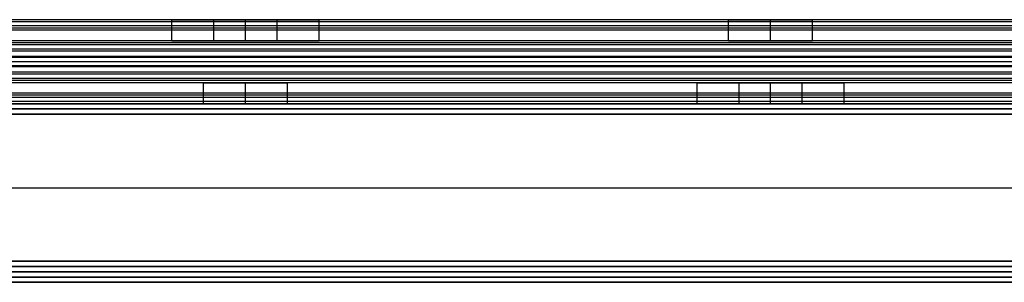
# Model space of a CAD drawing. Header units: millimetres. Extents: x -372 to 378, y -113 to 121.
# Tile 28 of 65: x -185 to -91, y 56 to 81. Entities that reach past the tile are written whole.
import ezdxf

# ---------------------------------------------------------------- set-up
doc = ezdxf.new("R2010")
doc.units = ezdxf.units.MM
doc.layers.add('Default', color=7, linetype='Continuous', true_color=0x000000)

msp = doc.modelspace()

# ---------------------------------------------------------------- linework, layer by layer
at = {"layer": 'Default'}
for p, q in [((-371.158, 72.594, 922.358), (376.842, 72.594, 922.358)), ((376.842, 72.594, 1095.358), (-371.158, 72.594, 1095.358)), ((376.842, 72.594, 1008.858), (-371.158, 72.594, 1008.858)), ((376.842, 71.594, 1096.358), (-371.158, 71.594, 1096.358)), ((-371.158, 71.594, 921.358), (376.842, 71.594, 921.358)), ((-371.158, 64.594, 1096.358), (376.842, 64.594, 1096.358)), ((-371.158, 64.594, 921.358), (376.842, 64.594, 921.358)), ((376.842, 57.594, 1096.358), (-371.158, 57.594, 1096.358)), ((-371.158, 57.594, 921.358), (376.842, 57.594, 921.358)), ((376.842, 56.594, 936.358), (-371.158, 56.594, 936.358)), ((-371.158, 56.594, 922.358), (376.842, 56.594, 922.358)), ((376.842, 56.594, 929.358), (-371.158, 56.594, 929.358)), ((376.842, 56.594, 1095.358), (-371.158, 56.594, 1095.358)), ((-371.158, 56.594, 922.358), (376.842, 56.594, 922.358)), ((376.842, 56.594, 1008.858), (-371.158, 56.594, 1008.858)), ((-371.158, 55.594, 921.358), (376.842, 55.594, 921.358)), ((376.842, 55.594, 937.358), (-371.158, 55.594, 937.358))]:
    msp.add_line(p, q, dxfattribs=at)
for points in [[(352.842, 80.594, 1000.749), (2.842, 80.594, 1000.749), (-347.158, 80.594, 1000.749)], [(352.842, 80.594, 1014.358), (2.842, 80.594, 1014.358), (-347.158, 80.594, 1014.358)], [(352.842, 80.383, 1015.252), (2.842, 80.383, 1015.252), (-347.158, 80.383, 1015.252)], [(352.842, 80.008, 999.335), (2.842, 80.008, 999.335), (-347.158, 80.008, 999.335)], [(352.842, 79.794, 1015.958), (2.842, 79.794, 1015.958), (-347.158, 79.794, 1015.958)], [(-170.077, 80.594, 1007.553), (-189.658, 80.594, 1007.553), (-209.239, 80.594, 1007.553)], [(-170.158, 78.594, 1006.749), (-170.158, 79.594, 1006.749), (-170.158, 80.594, 1006.749)], [(-160.158, 80.594, 1010.749), (-163.158, 80.594, 1010.749), (-166.158, 80.594, 1010.749)], [(-166.158, 80.594, 1002.749), (-163.158, 80.594, 1002.749), (-160.158, 80.594, 1002.749)], [(-166.158, 78.594, 1010.749), (-166.158, 79.594, 1010.749), (-166.158, 80.594, 1010.749)], [(-166.158, 78.594, 1002.749), (-166.158, 79.594, 1002.749), (-166.158, 80.594, 1002.749)], [(-163.158, 78.594, 1010.749), (-163.158, 79.594, 1010.749), (-163.158, 80.594, 1010.749)], [(-163.158, 78.594, 1002.749), (-163.158, 79.594, 1002.749), (-163.158, 80.594, 1002.749)], [(-160.158, 78.594, 1010.749), (-160.158, 79.594, 1010.749), (-160.158, 80.594, 1010.749)], [(-160.158, 78.594, 1002.749), (-160.158, 79.594, 1002.749), (-160.158, 80.594, 1002.749)], [(-117.077, 80.594, 1007.553), (-136.658, 80.594, 1007.553), (-156.239, 80.594, 1007.553)], [(-156.158, 78.594, 1006.749), (-156.158, 79.594, 1006.749), (-156.158, 80.594, 1006.749)], [(-117.158, 78.594, 1006.749), (-117.158, 79.594, 1006.749), (-117.158, 80.594, 1006.749)], [(-113.158, 78.594, 1010.749), (-113.158, 79.594, 1010.749), (-113.158, 80.594, 1010.749)], [(-113.158, 78.594, 1002.749), (-113.158, 79.594, 1002.749), (-113.158, 80.594, 1002.749)], [(-70.077, 80.594, 1007.553), (-89.658, 80.594, 1007.553), (-109.239, 80.594, 1007.553)], [(-109.158, 78.594, 1006.749), (-109.158, 79.594, 1006.749), (-109.158, 80.594, 1006.749)], [(352.842, 79.594, 1045.358), (2.842, 79.594, 1045.358), (-347.158, 79.594, 1045.358)], [(352.842, 79.594, 1043.358), (2.842, 79.594, 1043.358), (-347.158, 79.594, 1043.358)], [(352.842, 79.594, 1044.358), (2.842, 79.594, 1044.358), (-347.158, 79.594, 1044.358)], [(352.842, 78.594, 998.749), (2.842, 78.594, 998.749), (-347.158, 78.594, 998.749)], [(352.842, 78.594, 1000.749), (2.842, 78.594, 1000.749), (-347.158, 78.594, 1000.749)], [(352.842, 78.594, 1014.249), (2.842, 78.594, 1014.249), (-347.158, 78.594, 1014.249)], [(352.842, 78.594, 1025.858), (2.842, 78.594, 1025.858), (-347.158, 78.594, 1025.858)], [(352.842, 78.594, 1018.358), (2.842, 78.594, 1018.358), (-347.158, 78.594, 1018.358)], [(352.842, 78.594, 1022.108), (2.842, 78.594, 1022.108), (-347.158, 78.594, 1022.108)], [(352.842, 78.383, 1026.752), (2.842, 78.383, 1026.752), (-347.158, 78.383, 1026.752)], [(352.842, 78.194, 1017.158), (2.842, 78.194, 1017.158), (-347.158, 78.194, 1017.158)], [(-170.088, 78.594, 1007.499), (-189.658, 78.594, 1007.499), (-209.228, 78.594, 1007.499)], [(-166.158, 78.594, 1010.749), (-163.158, 78.594, 1010.749), (-160.158, 78.594, 1010.749)], [(-160.158, 78.594, 1002.749), (-163.158, 78.594, 1002.749), (-166.158, 78.594, 1002.749)], [(-117.088, 78.594, 1007.499), (-136.658, 78.594, 1007.499), (-156.228, 78.594, 1007.499)], [(-70.088, 78.594, 1007.499), (-89.658, 78.594, 1007.499), (-109.228, 78.594, 1007.499)], [(352.842, 77.794, 1027.458), (2.842, 77.794, 1027.458), (-347.158, 77.794, 1027.458)], [(352.842, 77.594, 1018.358), (2.842, 77.594, 1018.358), (-347.158, 77.594, 1018.358)], [(352.842, 77.094, 1045.358), (2.842, 77.094, 1045.358), (-347.158, 77.094, 1045.358)], [(352.842, 77.094, 1043.358), (2.842, 77.094, 1043.358), (-347.158, 77.094, 1043.358)], [(352.842, 76.994, 1015.449), (2.842, 76.994, 1015.449), (-347.158, 76.994, 1015.449)], [(352.842, 76.594, 1025.749), (2.842, 76.594, 1025.749), (-347.158, 76.594, 1025.749)], [(352.842, 76.594, 1018.358), (2.842, 76.594, 1018.358), (-347.158, 76.594, 1018.358)], [(352.842, 76.594, 1022.053), (2.842, 76.594, 1022.053), (-347.158, 76.594, 1022.053)], [(352.842, 76.594, 1018.358), (2.842, 76.594, 1018.358), (-347.158, 76.594, 1018.358)], [(352.842, 76.594, 1025.749), (2.842, 76.594, 1025.749), (-347.158, 76.594, 1025.749)], [(352.842, 76.594, 1022.053), (2.842, 76.594, 1022.053), (-347.158, 76.594, 1022.053)], [(352.842, 76.194, 1028.658), (2.842, 76.194, 1028.658), (-347.158, 76.194, 1028.658)], [(352.842, 76.094, 998.749), (2.842, 76.094, 998.749), (-347.158, 76.094, 998.749)], [(352.842, 76.094, 1000.749), (2.842, 76.094, 1000.749), (-347.158, 76.094, 1000.749)], [(352.842, 75.594, 1025.749), (2.842, 75.594, 1025.749), (-347.158, 75.594, 1025.749)], [(352.842, 75.394, 1016.649), (2.842, 75.394, 1016.649), (-347.158, 75.394, 1016.649)], [(352.842, 74.994, 1026.949), (2.842, 74.994, 1026.949), (-347.158, 74.994, 1026.949)], [(352.842, 74.805, 1017.355), (2.842, 74.805, 1017.355), (-347.158, 74.805, 1017.355)], [(352.842, 74.594, 1018.249), (2.842, 74.594, 1018.249), (-347.158, 74.594, 1018.249)], [(352.842, 74.594, 1025.749), (2.842, 74.594, 1025.749), (-347.158, 74.594, 1025.749)], [(352.842, 74.594, 1021.999), (2.842, 74.594, 1021.999), (-347.158, 74.594, 1021.999)], [(352.842, 74.594, 1045.358), (2.842, 74.594, 1045.358), (-347.158, 74.594, 1045.358)], [(352.842, 74.594, 1043.358), (2.842, 74.594, 1043.358), (-347.158, 74.594, 1043.358)], [(352.842, 74.594, 1029.858), (2.842, 74.594, 1029.858), (-347.158, 74.594, 1029.858)], [(-167.088, 74.594, 1036.608), (-186.658, 74.594, 1036.608), (-206.228, 74.594, 1036.608)], [(-167.158, 72.594, 1037.358), (-167.158, 73.594, 1037.358), (-167.158, 74.594, 1037.358)], [(-163.158, 72.594, 1033.358), (-163.158, 73.594, 1033.358), (-163.158, 74.594, 1033.358)], [(-163.158, 72.594, 1041.358), (-163.158, 73.594, 1041.358), (-163.158, 74.594, 1041.358)], [(-120.088, 74.594, 1036.608), (-139.658, 74.594, 1036.608), (-159.228, 74.594, 1036.608)], [(-159.158, 72.594, 1037.358), (-159.158, 73.594, 1037.358), (-159.158, 74.594, 1037.358)], [(-120.158, 72.594, 1037.358), (-120.158, 73.594, 1037.358), (-120.158, 74.594, 1037.358)], [(-116.158, 74.594, 1033.358), (-113.158, 74.594, 1033.358), (-110.158, 74.594, 1033.358)], [(-110.158, 74.594, 1041.358), (-113.158, 74.594, 1041.358), (-116.158, 74.594, 1041.358)], [(-116.158, 72.594, 1033.358), (-116.158, 73.594, 1033.358), (-116.158, 74.594, 1033.358)], [(-116.158, 72.594, 1041.358), (-116.158, 73.594, 1041.358), (-116.158, 74.594, 1041.358)], [(-113.158, 72.594, 1033.358), (-113.158, 73.594, 1033.358), (-113.158, 74.594, 1033.358)], [(-113.158, 72.594, 1041.358), (-113.158, 73.594, 1041.358), (-113.158, 74.594, 1041.358)], [(-110.158, 72.594, 1033.358), (-110.158, 73.594, 1033.358), (-110.158, 74.594, 1033.358)], [(-110.158, 72.594, 1041.358), (-110.158, 73.594, 1041.358), (-110.158, 74.594, 1041.358)], [(-67.088, 74.594, 1036.608), (-86.658, 74.594, 1036.608), (-106.228, 74.594, 1036.608)], [(-106.158, 72.594, 1037.358), (-106.158, 73.594, 1037.358), (-106.158, 74.594, 1037.358)], [(352.842, 73.594, 998.749), (2.842, 73.594, 998.749), (-347.158, 73.594, 998.749)], [(352.842, 73.594, 1000.749), (2.842, 73.594, 1000.749), (-347.158, 73.594, 1000.749)], [(352.842, 73.594, 999.749), (2.842, 73.594, 999.749), (-347.158, 73.594, 999.749)], [(352.842, 73.394, 1028.149), (2.842, 73.394, 1028.149), (-347.158, 73.394, 1028.149)], [(352.842, 73.18, 1044.772), (2.842, 73.18, 1044.772), (-347.158, 73.18, 1044.772)], [(352.842, 72.805, 1028.855), (2.842, 72.805, 1028.855), (-347.158, 72.805, 1028.855)], [(352.842, 72.594, 1043.358), (2.842, 72.594, 1043.358), (-347.158, 72.594, 1043.358)], [(352.842, 72.594, 1029.749), (2.842, 72.594, 1029.749), (-347.158, 72.594, 1029.749)], [(-167.077, 72.594, 1036.553), (-186.658, 72.594, 1036.553), (-206.239, 72.594, 1036.553)], [(-120.077, 72.594, 1036.553), (-139.658, 72.594, 1036.553), (-159.239, 72.594, 1036.553)], [(-110.158, 72.594, 1033.358), (-113.158, 72.594, 1033.358), (-116.158, 72.594, 1033.358)], [(-116.158, 72.594, 1041.358), (-113.158, 72.594, 1041.358), (-110.158, 72.594, 1041.358)], [(-67.077, 72.594, 1036.553), (-86.658, 72.594, 1036.553), (-106.239, 72.594, 1036.553)], [(376.842, 72.094, 1095.858), (2.842, 72.094, 1095.858), (-371.158, 72.094, 1095.858)], [(-371.158, 72.094, 921.858), (2.842, 72.094, 921.858), (376.842, 72.094, 921.858)], [(376.842, 57.094, 1095.858), (2.842, 57.094, 1095.858), (-371.158, 57.094, 1095.858)], [(-371.158, 57.094, 921.858), (2.842, 57.094, 921.858), (376.842, 57.094, 921.858)], [(-371.158, 56.094, 921.858), (2.842, 56.094, 921.858), (376.842, 56.094, 921.858)], [(376.842, 56.094, 936.858), (2.842, 56.094, 936.858), (-371.158, 56.094, 936.858)]]:
    msp.add_open_spline(points, degree=2, dxfattribs=at)
for points, weights, knots in [([(-166.158, 80.594, 1010.749), (-170.158, 80.594, 1010.749), (-170.158, 80.594, 1006.749), (-170.158, 80.594, 1002.749), (-166.158, 80.594, 1002.749)], [1, 0.707106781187, 1, 0.707106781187, 1], [-55.699112, -55.699112, -55.699112, -49.415927, -49.415927, -43.132741, -43.132741, -43.132741]), ([(-160.158, 80.594, 1002.749), (-156.158, 80.594, 1002.749), (-156.158, 80.594, 1006.749), (-156.158, 80.594, 1010.749), (-160.158, 80.594, 1010.749)], [1, 0.707106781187, 1, 0.707106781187, 1], [-37.132741, -37.132741, -37.132741, -30.849556, -30.849556, -24.566371, -24.566371, -24.566371]), ([(-117.158, 80.594, 1006.749), (-117.158, 80.594, 1002.749), (-113.158, 80.594, 1002.749), (-109.158, 80.594, 1002.749), (-109.158, 80.594, 1006.749), (-109.158, 80.594, 1010.749), (-113.158, 80.594, 1010.749), (-117.158, 80.594, 1010.749), (-117.158, 80.594, 1006.749)], [1, 0.707106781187, 1, 0.707106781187, 1, 0.707106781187, 1, 0.707106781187, 1], [0, 0, 0, 6.283185, 6.283185, 12.566371, 12.566371, 18.849556, 18.849556, 25.132741, 25.132741, 25.132741]), ([(-166.158, 78.594, 1002.749), (-170.158, 78.594, 1002.749), (-170.158, 78.594, 1006.749), (-170.158, 78.594, 1010.749), (-166.158, 78.594, 1010.749)], [1, 0.707106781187, 1, 0.707106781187, 1], [43.132741, 43.132741, 43.132741, 49.415927, 49.415927, 55.699112, 55.699112, 55.699112]), ([(-160.158, 78.594, 1010.749), (-156.158, 78.594, 1010.749), (-156.158, 78.594, 1006.749), (-156.158, 78.594, 1002.749), (-160.158, 78.594, 1002.749)], [1, 0.707106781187, 1, 0.707106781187, 1], [24.566371, 24.566371, 24.566371, 30.849556, 30.849556, 37.132741, 37.132741, 37.132741]), ([(-117.158, 78.594, 1006.749), (-117.158, 78.594, 1010.749), (-113.158, 78.594, 1010.749), (-109.158, 78.594, 1010.749), (-109.158, 78.594, 1006.749), (-109.158, 78.594, 1002.749), (-113.158, 78.594, 1002.749), (-117.158, 78.594, 1002.749), (-117.158, 78.594, 1006.749)], [1, 0.707106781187, 1, 0.707106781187, 1, 0.707106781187, 1, 0.707106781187, 1], [-25.132741, -25.132741, -25.132741, -18.849556, -18.849556, -12.566371, -12.566371, -6.283185, -6.283185, 0, 0, 0]), ([(-159.158, 74.594, 1037.358), (-159.158, 74.594, 1041.358), (-163.158, 74.594, 1041.358), (-167.158, 74.594, 1041.358), (-167.158, 74.594, 1037.358), (-167.158, 74.594, 1033.358), (-163.158, 74.594, 1033.358), (-159.158, 74.594, 1033.358), (-159.158, 74.594, 1037.358)], [1, 0.707106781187, 1, 0.707106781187, 1, 0.707106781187, 1, 0.707106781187, 1], [0, 0, 0, 6.283185, 6.283185, 12.566371, 12.566371, 18.849556, 18.849556, 25.132741, 25.132741, 25.132741]), ([(-116.158, 74.594, 1041.358), (-120.158, 74.594, 1041.358), (-120.158, 74.594, 1037.358), (-120.158, 74.594, 1033.358), (-116.158, 74.594, 1033.358)], [1, 0.707106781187, 1, 0.707106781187, 1], [-37.132741, -37.132741, -37.132741, -30.849556, -30.849556, -24.566371, -24.566371, -24.566371]), ([(-110.158, 74.594, 1033.358), (-106.158, 74.594, 1033.358), (-106.158, 74.594, 1037.358), (-106.158, 74.594, 1041.358), (-110.158, 74.594, 1041.358)], [1, 0.707106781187, 1, 0.707106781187, 1], [-55.699112, -55.699112, -55.699112, -49.415927, -49.415927, -43.132741, -43.132741, -43.132741]), ([(-159.158, 72.594, 1037.358), (-159.158, 72.594, 1033.358), (-163.158, 72.594, 1033.358), (-167.158, 72.594, 1033.358), (-167.158, 72.594, 1037.358), (-167.158, 72.594, 1041.358), (-163.158, 72.594, 1041.358), (-159.158, 72.594, 1041.358), (-159.158, 72.594, 1037.358)], [1, 0.707106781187, 1, 0.707106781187, 1, 0.707106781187, 1, 0.707106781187, 1], [-25.132741, -25.132741, -25.132741, -18.849556, -18.849556, -12.566371, -12.566371, -6.283185, -6.283185, 0, 0, 0]), ([(-159.158, 72.594, 1037.358), (-159.158, 72.594, 1033.358), (-163.158, 72.594, 1033.358), (-167.158, 72.594, 1033.358), (-167.158, 72.594, 1037.358), (-167.158, 72.594, 1041.358), (-163.158, 72.594, 1041.358), (-159.158, 72.594, 1041.358), (-159.158, 72.594, 1037.358)], [1, 0.707106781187, 1, 0.707106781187, 1, 0.707106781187, 1, 0.707106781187, 1], [-25.132741, -25.132741, -25.132741, -18.849556, -18.849556, -12.566371, -12.566371, -6.283185, -6.283185, 0, 0, 0]), ([(-116.158, 72.594, 1033.358), (-120.158, 72.594, 1033.358), (-120.158, 72.594, 1037.358), (-120.158, 72.594, 1041.358), (-116.158, 72.594, 1041.358)], [1, 0.707106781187, 1, 0.707106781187, 1], [24.566371, 24.566371, 24.566371, 30.849556, 30.849556, 37.132741, 37.132741, 37.132741]), ([(-110.158, 72.594, 1041.358), (-106.158, 72.594, 1041.358), (-106.158, 72.594, 1037.358), (-106.158, 72.594, 1033.358), (-110.158, 72.594, 1033.358)], [1, 0.707106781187, 1, 0.707106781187, 1], [43.132741, 43.132741, 43.132741, 49.415927, 49.415927, 55.699112, 55.699112, 55.699112])]:
    msp.add_rational_spline(points, weights, degree=2, knots=knots, dxfattribs=at)

doc.saveas('drawing.dxf')
